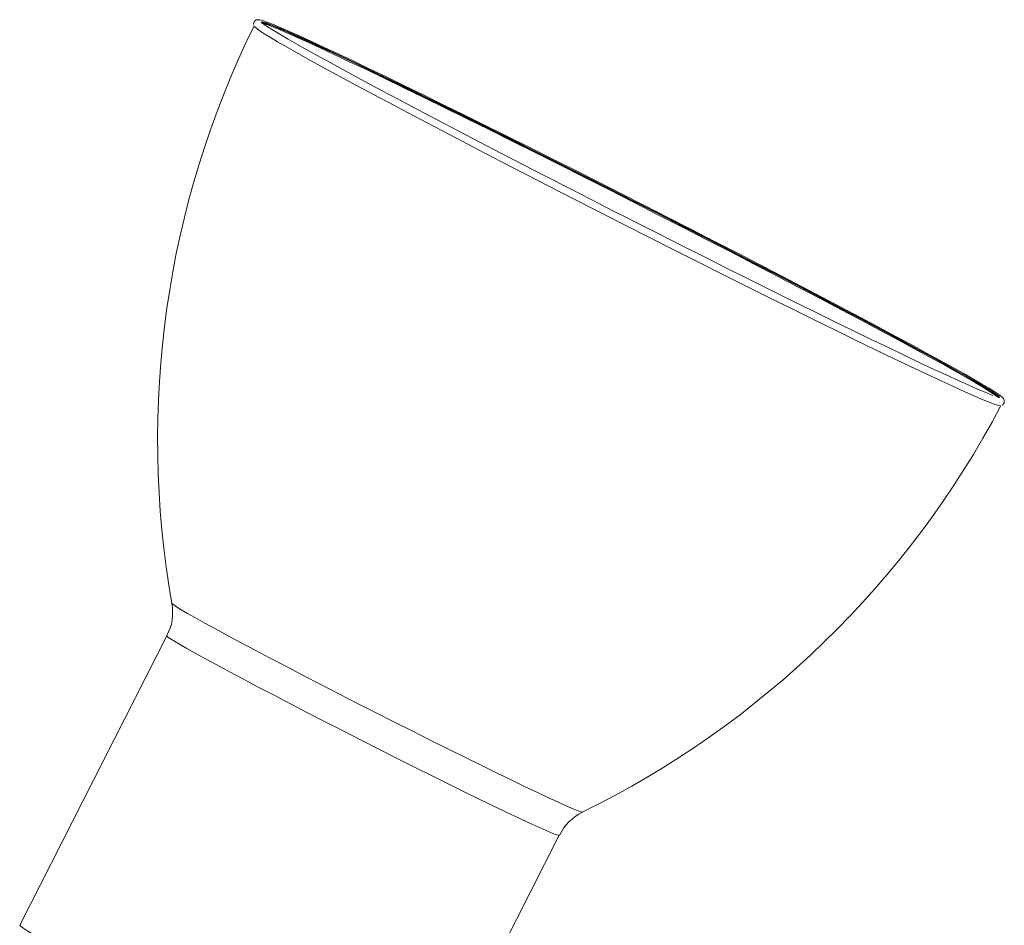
# Paper-space layout '_Góra' of a CAD drawing. Header units: millimetres. Extents: x -177 to 106, y 135 to 626.
# Tile 2 of 2: x -173 to 15, y 453 to 626. Entities that reach past the tile are written whole.
import ezdxf

# ---------------------------------------------------------------- set-up
doc = ezdxf.new("R2010")
doc.units = ezdxf.units.MM

psp = doc.layouts.new('_Góra')

# ---------------------------------------------------------------- linework, layer by layer
at = {"color": 7, "linetype": 'Continuous', "lineweight": 15}
for p, q in [((-144.72, 508.3), (-172.82, 453.05)), ((-81.55, 447.21), (-69.84, 470.22))]:
    psp.add_line(p, q, dxfattribs=at)
at = {"color": 7, "linetype": 'Continuous', "lineweight": 15, "flags": 128}
for points in [[(14.67, 552.3), (14.81, 552.38), (15.08, 552.79), (15.09, 553.21), (14.99, 553.46), (14.85, 553.65), (14.62, 553.88), (14.05, 554.32), (13.27, 554.84), (12.17, 555.53), (10.82, 556.34), (9.2, 557.28), (7.33, 558.35), (5.22, 559.54), (2.85, 560.85), (0.26, 562.27), (-2.56, 563.8), (-5.59, 565.44), (-8.82, 567.17), (-12.24, 568.99), (-15.83, 570.89), (-19.58, 572.86), (-23.48, 574.91), (-27.51, 577.01), (-31.65, 579.16), (-35.89, 581.36), (-40.2, 583.58), (-44.59, 585.84), (-49.02, 588.1), (-53.47, 590.38), (-57.94, 592.65), (-62.4, 594.91), (-66.84, 597.15), (-71.23, 599.36), (-75.57, 601.53), (-79.83, 603.65), (-83.99, 605.72), (-88.04, 607.73), (-91.97, 609.66), (-95.76, 611.52), (-99.38, 613.29), (-102.84, 614.97), (-106.11, 616.54), (-109.19, 618.01), (-112.05, 619.37), (-114.69, 620.61), (-117.11, 621.72), (-119.28, 622.72), (-121.2, 623.58), (-122.86, 624.3), (-124.27, 624.89), (-125.41, 625.35), (-126.3, 625.67), (-126.97, 625.85), (-127.31, 625.89), (-127.6, 625.85), (-127.93, 625.66), (-128.19, 625.24), (-128.18, 624.96)], [(-57.5, 586.77), (-62.26, 589.2), (-67, 591.62), (-71.69, 594.03), (-76.31, 596.41), (-80.85, 598.76), (-85.28, 601.06), (-89.59, 603.31), (-93.74, 605.49), (-97.74, 607.59), (-101.55, 609.61), (-105.16, 611.53), (-108.55, 613.35), (-111.71, 615.06), (-114.63, 616.65), (-117.29, 618.12), (-119.68, 619.45), (-121.79, 620.64), (-123.61, 621.69), (-125.13, 622.6), (-126.35, 623.34), (-127.25, 623.94), (-127.84, 624.37), (-128.12, 624.65), (-128.14, 624.7)], [(12.88, 554.19), (12.57, 554.3), (11.43, 554.77), (10, 555.37), (8.3, 556.12), (6.34, 557), (4.13, 558.01), (1.68, 559.15), (-1.01, 560.42), (-3.91, 561.8), (-7.02, 563.29), (-10.33, 564.88), (-13.82, 566.58), (-17.49, 568.36), (-21.3, 570.24), (-25.25, 572.18), (-29.33, 574.2), (-33.51, 576.29), (-37.79, 578.42), (-42.13, 580.6), (-46.54, 582.82), (-50.98, 585.06), (-55.44, 587.32), (-56.86, 588.04), (-59.21, 589.24), (-63.66, 591.51), (-68.08, 593.78), (-72.46, 596.02), (-76.77, 598.25), (-81, 600.44), (-85.13, 602.59), (-89.15, 604.69), (-93.04, 606.72), (-96.78, 608.69), (-100.35, 610.59), (-103.75, 612.4), (-106.97, 614.12), (-109.98, 615.74), (-112.77, 617.26), (-115.34, 618.67), (-117.68, 619.97), (-119.77, 621.14), (-121.6, 622.19), (-123.17, 623.11), (-124.47, 623.89), (-125.5, 624.53), (-126.23, 625.03), (-126.63, 625.32), (-126.75, 625.43), (-126.74, 625.42)], [(-126.62, 625.25), (-126.7, 625.35), (-126.66, 625.46), (-126.3, 625.41), (-125.63, 625.21), (-124.64, 624.84), (-123.36, 624.32), (-121.77, 623.64), (-119.89, 622.8), (-117.73, 621.83), (-115.29, 620.7), (-112.59, 619.44), (-109.64, 618.04), (-106.45, 616.52), (-103.03, 614.88), (-99.41, 613.12), (-95.59, 611.26), (-91.6, 609.3), (-87.45, 607.26), (-83.16, 605.13), (-78.75, 602.94), (-74.24, 600.69), (-69.65, 598.39), (-64.99, 596.04), (-60.31, 593.67), (-55.6, 591.28), (-50.89, 588.89), (-46.21, 586.49), (-41.58, 584.11), (-37.01, 581.76), (-32.52, 579.44), (-28.14, 577.16), (-23.89, 574.95), (-19.78, 572.79), (-15.84, 570.71), (-12.07, 568.72), (-8.51, 566.82), (-5.15, 565.02), (-2.03, 563.33), (0.86, 561.76), (3.49, 560.31), (5.85, 558.99), (7.93, 557.81), (9.73, 556.78), (11.23, 555.89), (12.43, 555.14), (13.33, 554.56), (13.91, 554.13), (14.18, 553.85), (14.18, 553.76)], [(-126.7, 625.35), (-126.65, 625.37), (-126.3, 625.32), (-125.63, 625.11), (-124.64, 624.75), (-123.36, 624.22), (-121.77, 623.55), (-119.9, 622.71), (-117.73, 621.74), (-115.3, 620.61), (-112.6, 619.35), (-109.65, 617.96), (-106.46, 616.43), (-103.04, 614.79), (-99.42, 613.04), (-95.61, 611.18), (-91.61, 609.22), (-87.47, 607.18), (-83.18, 605.05), (-78.77, 602.86), (-74.26, 600.61), (-69.68, 598.31), (-65.03, 595.97), (-60.34, 593.6), (-55.64, 591.21), (-50.93, 588.81), (-46.25, 586.42), (-41.62, 584.04), (-37.05, 581.69), (-32.57, 579.37), (-28.2, 577.1), (-23.95, 574.88), (-19.84, 572.73), (-15.9, 570.65), (-12.13, 568.66), (-8.57, 566.76), (-5.22, 564.96), (-2.09, 563.27), (0.79, 561.7), (3.42, 560.25), (5.78, 558.94), (7.86, 557.76), (9.66, 556.72), (11.16, 555.83), (12.36, 555.09), (13.25, 554.5), (13.84, 554.07), (14.11, 553.8), (14.13, 553.74)], [(14.44, 552.2), (14.41, 552.19), (14.04, 552.23), (13.36, 552.44), (12.37, 552.82), (11.07, 553.35), (9.46, 554.03), (7.56, 554.87), (5.37, 555.87), (2.91, 557), (0.17, 558.28), (-2.81, 559.69), (-6.04, 561.23), (-9.5, 562.9), (-13.17, 564.67), (-17.03, 566.55), (-21.07, 568.54), (-25.27, 570.61), (-29.61, 572.76), (-34.08, 574.98), (-38.64, 577.26), (-43.29, 579.59), (-47.99, 581.96), (-52.74, 584.36), (-57.5, 586.77)]]:
    psp.add_lwpolyline(points, dxfattribs=at)
at = {"color": 8, "linetype": 'Continuous', "lineweight": 15, "flags": 128}
for points in [[(-126.59, 625.22), (-126.37, 625.18), (-125.7, 624.97), (-124.72, 624.61), (-123.43, 624.08), (-121.85, 623.4), (-119.97, 622.57), (-117.81, 621.59), (-115.37, 620.47), (-112.67, 619.21), (-109.72, 617.81), (-106.53, 616.29), (-103.12, 614.65), (-99.49, 612.89), (-95.68, 611.04), (-91.69, 609.08), (-87.54, 607.03), (-83.25, 604.91), (-78.84, 602.72), (-74.34, 600.47), (-69.75, 598.16), (-65.1, 595.82), (-60.41, 593.45), (-55.71, 591.07), (-51.01, 588.67), (-46.33, 586.28), (-41.69, 583.9), (-37.13, 581.55), (-32.64, 579.23), (-28.27, 576.96), (-24.02, 574.74), (-19.91, 572.59), (-15.97, 570.51), (-12.21, 568.52), (-8.64, 566.62), (-5.29, 564.82), (-2.17, 563.13), (0.72, 561.56), (3.34, 560.11), (5.7, 558.8), (7.79, 557.62), (9.58, 556.58), (11.09, 555.69), (12.29, 554.95), (13.18, 554.36), (13.76, 553.93), (13.96, 553.75)], [(-104.93, 493.67), (-108.45, 495.46), (-111.93, 497.25), (-115.35, 499.01), (-118.69, 500.74), (-121.91, 502.42), (-125, 504.03), (-127.91, 505.57), (-130.65, 507.02), (-133.17, 508.37), (-135.46, 509.61), (-137.5, 510.73), (-139.28, 511.72), (-140.77, 512.58), (-141.98, 513.28), (-142.88, 513.84), (-143.48, 514.24), (-143.76, 514.49), (-143.79, 514.53)], [(-107.63, 488.37), (-111.09, 490.13), (-114.51, 491.88), (-117.87, 493.61), (-121.13, 495.3), (-124.28, 496.95), (-127.29, 498.52), (-130.12, 500.02), (-132.76, 501.43), (-135.19, 502.73), (-137.37, 503.91), (-139.3, 504.98), (-140.95, 505.9), (-142.32, 506.69), (-143.39, 507.33), (-144.15, 507.81), (-144.59, 508.13), (-144.72, 508.3), (-144.72, 508.3)], [(-65.36, 474.65), (-65.4, 474.64), (-65.75, 474.72), (-66.41, 474.96), (-67.38, 475.35), (-68.64, 475.9), (-70.2, 476.6), (-72.03, 477.45), (-74.13, 478.43), (-76.47, 479.55), (-79.04, 480.78), (-81.81, 482.13), (-84.76, 483.58), (-87.88, 485.11), (-91.13, 486.72), (-94.48, 488.4), (-97.92, 490.13), (-101.41, 491.89), (-104.93, 493.67)], [(-69.84, 470.22), (-70.04, 470.23), (-70.55, 470.39), (-71.37, 470.71), (-72.5, 471.19), (-73.93, 471.82), (-75.64, 472.61), (-77.62, 473.53), (-79.85, 474.59), (-82.32, 475.78), (-85, 477.08), (-87.87, 478.48), (-90.91, 479.98), (-94.09, 481.55), (-97.37, 483.19), (-100.75, 484.89), (-104.18, 486.62), (-107.63, 488.37)], [(-135.73, 433.12), (-139.18, 434.88), (-142.6, 436.63), (-145.96, 438.36), (-149.23, 440.05), (-152.38, 441.7), (-155.38, 443.27), (-158.22, 444.77), (-160.86, 446.17), (-163.28, 447.48), (-165.47, 448.66), (-167.39, 449.72), (-169.05, 450.65), (-170.41, 451.44), (-171.48, 452.07), (-172.24, 452.56), (-172.69, 452.88), (-172.82, 453.05), (-172.82, 453.05)]]:
    psp.add_lwpolyline(points, dxfattribs=at)
at = {"color": 7, "linetype": 'Continuous', "lineweight": 15}
for centre, radius, start, end in [((32.48, 545.66), 178.98, 153.7902, 190.0432), ((-144.08, 635.49), 179.05, 296.044, 332.2882), ((-152.42, 512.63), 8.8, 330.6887, 11.9128), ((-61.09, 465.88), 9.75, 116.4695, 153.6475)]:
    psp.add_arc(centre, radius, start, end, dxfattribs=at)

doc.saveas('drawing.dxf')
